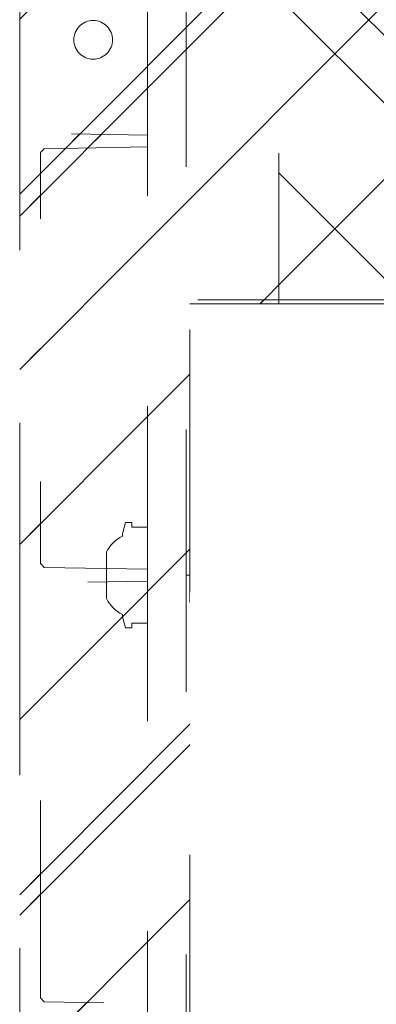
# Model space of a CAD drawing. Header units: inches. Extents: x -522 to -243, y -71 to 49.
# Tile 7 of 54: x -310.12 to -308.31, y -12.48 to -7.48. Entities that reach past the tile are written whole.
import ezdxf

# ---------------------------------------------------------------- set-up
doc = ezdxf.new("R2010")
doc.units = ezdxf.units.IN
doc.header["$LTSCALE"] = 32
doc.header["$MEASUREMENT"] = 0
doc.header["$PDMODE"] = 1
doc.header["$PDSIZE"] = -2
doc.linetypes.add('Dash Style-1', pattern=[0.083328, 0.041656, -0.041672])
for name, color, linetype, lineweight in [('Black', 7, 'Continuous', 18), ('DashLine', 7, 'Dash Style-1', 13), ('DashLineFill', 7, 'Dash Style-1', 13), ('Drawing', 7, 'Continuous', 18), ('Metal-DeskStructure', 7, 'Continuous', 13), ('None', 7, 'Continuous', 18), ('SolidLine', 7, 'Continuous', 15)]:
    doc.layers.add(name, color=color, linetype=linetype, lineweight=lineweight)
doc.layers.add('Notes', color=1, linetype='Continuous', lineweight=18, true_color=0xff0000)
pattern_1 = [(45, (0, 0), (-1.613, 1.9357), []), (45, (-1.0608, 1.0608), (-0.472346, 0.416761), [])]

# ---------------------------------------------------------------- blocks, each defined once
blk = doc.blocks.new('1BRPT9-Bracket (2D)')
at = {"layer": 'DashLineFill', "linetype": 'Continuous', "lineweight": 13}
h = blk.add_hatch(dxfattribs=at)
h.set_pattern_fill('Steel', color=253, style=0, pattern_type=2)
h.set_pattern_definition(pattern_1)
edge = h.paths.add_edge_path()
edge.add_line((-2.3221, -8.7402), (-2.3221, 8.7402))
edge.add_line((-2.3221, 8.7402), (1.6779, 8.7402))
edge.add_arc((1.6779, 8.4882), 0.252, 0, 90, ccw=False)
edge.add_line((1.9299, 8.4882), (1.9299, 7.4803))
edge.add_line((1.9299, 7.4803), (2.3236, 7.4611))
edge.add_line((2.3236, 7.4611), (2.3236, -7.4803))
edge.add_line((2.3236, -7.4803), (1.9299, -7.4803))
edge.add_line((1.9299, -7.4803), (1.9299, -8.4882))
edge.add_arc((1.6779, -8.4882), 0.252, -90, 0, ccw=False)
edge.add_line((1.6779, -8.7402), (-2.3221, -8.7402))
h = blk.add_hatch(dxfattribs=at)
h.set_pattern_fill('Steel', color=253, style=0, pattern_type=2)
h.set_pattern_definition(pattern_1)
h.paths.add_polyline_path([(-1.3378, 0.6004), (-1.3291, 0.6), (-1.3205, 0.5987), (-1.3121, 0.5966), (-1.3039, 0.5937), (-1.2961, 0.5899), (-1.2886, 0.5855), (-1.2816, 0.5803), (-1.2752, 0.5744), (-1.2693, 0.568), (-1.2642, 0.561), (-1.2597, 0.5536), (-1.256, 0.5457), (-1.253, 0.5375), (-1.2509, 0.5291), (-1.2497, 0.5205), (-1.2492, 0.5118), (-1.2497, 0.5031), (-1.2509, 0.4945), (-1.253, 0.4861), (-1.256, 0.4779), (-1.2597, 0.4701), (-1.2642, 0.4626), (-1.2693, 0.4556), (-1.2752, 0.4492), (-1.2816, 0.4433), (-1.2886, 0.4382), (-1.2961, 0.4337), (-1.3039, 0.43), (-1.3121, 0.427), (-1.3205, 0.4249), (-1.3291, 0.4237), (-1.3378, 0.4232), (-1.3465, 0.4237), (-1.3551, 0.4249), (-1.3635, 0.427), (-1.3717, 0.43), (-1.3796, 0.4337), (-1.387, 0.4382), (-1.394, 0.4433), (-1.4005, 0.4492), (-1.4063, 0.4556), (-1.4115, 0.4626), (-1.4159, 0.4701), (-1.4197, 0.4779), (-1.4226, 0.4861), (-1.4247, 0.4945), (-1.426, 0.5031), (-1.4264, 0.5118), (-1.426, 0.5205), (-1.4247, 0.5291), (-1.4226, 0.5375), (-1.4197, 0.5457), (-1.4159, 0.5536), (-1.4115, 0.561), (-1.4063, 0.568), (-1.4005, 0.5744), (-1.394, 0.5803), (-1.387, 0.5855), (-1.3796, 0.5899), (-1.3717, 0.5937), (-1.3635, 0.5966), (-1.3551, 0.5987), (-1.3465, 0.6)])
h = blk.add_hatch(dxfattribs=at)
h.set_pattern_fill('Steel', color=253, style=0, pattern_type=2)
h.set_pattern_definition(pattern_1)
h.paths.add_polyline_path([(-1.3378, -0.6196), (-1.3465, -0.6191), (-1.3551, -0.6179), (-1.3635, -0.6158), (-1.3717, -0.6128), (-1.3796, -0.6091), (-1.387, -0.6046), (-1.394, -0.5995), (-1.4005, -0.5936), (-1.4063, -0.5872), (-1.4115, -0.5802), (-1.4159, -0.5727), (-1.4197, -0.5649), (-1.4226, -0.5567), (-1.4247, -0.5483), (-1.426, -0.5397), (-1.4264, -0.531), (-1.426, -0.5223), (-1.4247, -0.5137), (-1.4226, -0.5053), (-1.4197, -0.4971), (-1.4159, -0.4892), (-1.4115, -0.4818), (-1.4063, -0.4748), (-1.4005, -0.4684), (-1.394, -0.4625), (-1.387, -0.4573), (-1.3796, -0.4529), (-1.3717, -0.4492), (-1.3635, -0.4462), (-1.3551, -0.4441), (-1.3465, -0.4428), (-1.3378, -0.4424), (-1.3291, -0.4428), (-1.3205, -0.4441), (-1.3121, -0.4462), (-1.3039, -0.4492), (-1.2961, -0.4529), (-1.2886, -0.4573), (-1.2816, -0.4625), (-1.2752, -0.4684), (-1.2693, -0.4748), (-1.2642, -0.4818), (-1.2597, -0.4892), (-1.256, -0.4971), (-1.253, -0.5053), (-1.2509, -0.5137), (-1.2497, -0.5223), (-1.2492, -0.531), (-1.2497, -0.5397), (-1.2509, -0.5483), (-1.253, -0.5567), (-1.256, -0.5649), (-1.2597, -0.5727), (-1.2642, -0.5802), (-1.2693, -0.5872), (-1.2752, -0.5936), (-1.2816, -0.5995), (-1.2886, -0.6046), (-1.2961, -0.6091), (-1.3039, -0.6128), (-1.3121, -0.6158), (-1.3205, -0.6179), (-1.3291, -0.6191)])
at = {"layer": 'DashLineFill'}
blk.add_line((-2.1252, 8.7402), (-2.1252, -8.7402), dxfattribs=at)
at = {"layer": 'DashLineFill', "flags": 128}
blk.add_lwpolyline([(-2.3221, -8.7402), (-2.3221, 8.7402), (1.6779, 8.7402, -0.414214), (1.9299, 8.4882), (1.9299, 7.4803), (2.3236, 7.4611), (2.3236, -7.4803), (1.9299, -7.4803), (1.9299, -8.4882, -0.414214), (1.6779, -8.7402)], format="xyb", close=True, dxfattribs=at)
for points in [[(-1.3378, 0.6004), (-1.3291, 0.6), (-1.3205, 0.5987), (-1.3121, 0.5966), (-1.3039, 0.5937), (-1.2961, 0.5899), (-1.2886, 0.5855), (-1.2816, 0.5803), (-1.2752, 0.5744), (-1.2693, 0.568), (-1.2642, 0.561), (-1.2597, 0.5536), (-1.256, 0.5457), (-1.253, 0.5375), (-1.2509, 0.5291), (-1.2497, 0.5205), (-1.2492, 0.5118), (-1.2497, 0.5031), (-1.2509, 0.4945), (-1.253, 0.4861), (-1.256, 0.4779), (-1.2597, 0.4701), (-1.2642, 0.4626), (-1.2693, 0.4556), (-1.2752, 0.4492), (-1.2816, 0.4433), (-1.2886, 0.4382), (-1.2961, 0.4337), (-1.3039, 0.43), (-1.3121, 0.427), (-1.3205, 0.4249), (-1.3291, 0.4237), (-1.3378, 0.4232), (-1.3465, 0.4237), (-1.3551, 0.4249), (-1.3635, 0.427), (-1.3717, 0.43), (-1.3796, 0.4337), (-1.387, 0.4382), (-1.394, 0.4433), (-1.4005, 0.4492), (-1.4063, 0.4556), (-1.4115, 0.4626), (-1.4159, 0.4701), (-1.4197, 0.4779), (-1.4226, 0.4861), (-1.4247, 0.4945), (-1.426, 0.5031), (-1.4264, 0.5118), (-1.426, 0.5205), (-1.4247, 0.5291), (-1.4226, 0.5375), (-1.4197, 0.5457), (-1.4159, 0.5536), (-1.4115, 0.561), (-1.4063, 0.568), (-1.4005, 0.5744), (-1.394, 0.5803), (-1.387, 0.5855), (-1.3796, 0.5899), (-1.3717, 0.5937), (-1.3635, 0.5966), (-1.3551, 0.5987), (-1.3465, 0.6)], [(-1.3378, -0.6196), (-1.3465, -0.6191), (-1.3551, -0.6179), (-1.3635, -0.6158), (-1.3717, -0.6128), (-1.3796, -0.6091), (-1.387, -0.6046), (-1.394, -0.5995), (-1.4005, -0.5936), (-1.4063, -0.5872), (-1.4115, -0.5802), (-1.4159, -0.5727), (-1.4197, -0.5649), (-1.4226, -0.5567), (-1.4247, -0.5483), (-1.426, -0.5397), (-1.4264, -0.531), (-1.426, -0.5223), (-1.4247, -0.5137), (-1.4226, -0.5053), (-1.4197, -0.4971), (-1.4159, -0.4892), (-1.4115, -0.4818), (-1.4063, -0.4748), (-1.4005, -0.4684), (-1.394, -0.4625), (-1.387, -0.4573), (-1.3796, -0.4529), (-1.3717, -0.4492), (-1.3635, -0.4462), (-1.3551, -0.4441), (-1.3465, -0.4428), (-1.3378, -0.4424), (-1.3291, -0.4428), (-1.3205, -0.4441), (-1.3121, -0.4462), (-1.3039, -0.4492), (-1.2961, -0.4529), (-1.2886, -0.4573), (-1.2816, -0.4625), (-1.2752, -0.4684), (-1.2693, -0.4748), (-1.2642, -0.4818), (-1.2597, -0.4892), (-1.256, -0.4971), (-1.253, -0.5053), (-1.2509, -0.5137), (-1.2497, -0.5223), (-1.2492, -0.531), (-1.2497, -0.5397), (-1.2509, -0.5483), (-1.253, -0.5567), (-1.256, -0.5649), (-1.2597, -0.5727), (-1.2642, -0.5802), (-1.2693, -0.5872), (-1.2752, -0.5936), (-1.2816, -0.5995), (-1.2886, -0.6046), (-1.2961, -0.6091), (-1.3039, -0.6128), (-1.3121, -0.6158), (-1.3205, -0.6179), (-1.3291, -0.6191)]]:
    blk.add_lwpolyline(points, close=True, dxfattribs=at)
blk = doc.blocks.new('1BRPT8_Cover (2D)')
at = {"layer": 'DashLineFill', "linetype": 'Continuous', "lineweight": 13}
h = blk.add_hatch(dxfattribs=at)
h.set_pattern_fill('Steel', color=253, style=0, pattern_type=2)
h.set_pattern_definition(pattern_1)
h.paths.add_polyline_path([(-1.5945, -8.7638), (-2.3228, -8.7638), (-2.3228, -8.7511), (-2.8261, -8.7423), (-2.8664, -8.7028), (-2.8664, -6.673), (-2.8472, -6.6533), (-2.3228, -6.6441), (-2.3228, -6.5842), (-2.8472, -6.5751), (-2.8664, -6.5554), (-2.8664, -4.4682), (-2.8472, -4.4486), (-2.3228, -4.4394), (-2.3228, -4.3795), (-2.8472, -4.3703), (-2.8664, -4.3507), (-2.8664, -2.2635), (-2.8472, -2.2438), (-2.3228, -2.2347), (-2.3228, -2.1748), (-2.8472, -2.1656), (-2.8664, -2.1459), (-2.8664, -0.0588), (-2.8472, -0.0391), (-2.3228, -0.03), (-2.3228, 0.03), (-2.8472, 0.0391), (-2.8664, 0.0588), (-2.8664, 2.1459), (-2.8472, 2.1656), (-2.3228, 2.1748), (-2.3228, 2.2347), (-2.8472, 2.2438), (-2.8664, 2.2635), (-2.8664, 4.3507), (-2.8472, 4.3703), (-2.3228, 4.3795), (-2.3228, 4.4394), (-2.8472, 4.4486), (-2.8664, 4.4682), (-2.8655, 6.5554), (-2.8472, 6.5751), (-2.3228, 6.5842), (-2.3228, 6.6441), (-2.8472, 6.6533), (-2.8664, 6.673), (-2.8664, 8.7028), (-2.8261, 8.7423), (-1.5945, 8.7638), (-1.5945, 8.8583), (-2.9724, 8.8583), (-2.9724, -8.8583), (-1.5945, -8.8583)])
h = blk.add_hatch(dxfattribs=at)
h.set_pattern_fill('Steel', color=253, style=0, pattern_type=2)
h.set_pattern_definition(pattern_1)
h.paths.add_polyline_path([(-2.3228, 8.8583), (-2.3228, -8.8583), (-2.9724, -8.8583), (-2.9724, 8.8583)])
at = {"layer": 'DashLineFill', "flags": 128}
for points in [[(-1.5945, -8.7638), (-2.3228, -8.7638), (-2.3228, -8.7511), (-2.8261, -8.7423), (-2.8664, -8.7028), (-2.8664, -6.673), (-2.8472, -6.6533), (-2.3228, -6.6441), (-2.3228, -6.5842), (-2.8472, -6.5751), (-2.8664, -6.5554), (-2.8664, -4.4682), (-2.8472, -4.4486), (-2.3228, -4.4394), (-2.3228, -4.3795), (-2.8472, -4.3703), (-2.8664, -4.3507), (-2.8664, -2.2635), (-2.8472, -2.2438), (-2.3228, -2.2347), (-2.3228, -2.1748), (-2.8472, -2.1656), (-2.8664, -2.1459), (-2.8664, -0.0588), (-2.8472, -0.0391), (-2.3228, -0.03), (-2.3228, 0.03), (-2.8472, 0.0391), (-2.8664, 0.0588), (-2.8664, 2.1459), (-2.8472, 2.1656), (-2.3228, 2.1748), (-2.3228, 2.2347), (-2.8472, 2.2438), (-2.8664, 2.2635), (-2.8664, 4.3507), (-2.8472, 4.3703), (-2.3228, 4.3795), (-2.3228, 4.4394), (-2.8472, 4.4486), (-2.8664, 4.4682), (-2.8655, 6.5554), (-2.8472, 6.5751), (-2.3228, 6.5842), (-2.3228, 6.6441), (-2.8472, 6.6533), (-2.8664, 6.673), (-2.8664, 8.7028), (-2.8261, 8.7423), (-1.5945, 8.7638), (-1.5945, 8.8583), (-2.9724, 8.8583), (-2.9724, -8.8583), (-1.5945, -8.8583)], [(-2.3228, 8.8583), (-2.3228, -8.8583), (-2.9724, -8.8583), (-2.9724, 8.8583)]]:
    blk.add_lwpolyline(points, close=True, dxfattribs=at)
at = {"layer": 'SolidLine', "flags": 128}
blk.add_lwpolyline([(-2.5, 2.7185), (-2.5005, 2.7089), (-2.5019, 2.6993), (-2.5042, 2.6899), (-2.5075, 2.6808), (-2.5116, 2.6721), (-2.5166, 2.6638), (-2.5223, 2.6561), (-2.5288, 2.6489), (-2.536, 2.6424), (-2.5437, 2.6367), (-2.552, 2.6317), (-2.5608, 2.6276), (-2.5699, 2.6243), (-2.5792, 2.622), (-2.5888, 2.6206), (-2.5984, 2.6201), (-2.6081, 2.6206), (-2.6176, 2.622), (-2.627, 2.6243), (-2.6361, 2.6276), (-2.6448, 2.6317), (-2.6531, 2.6367), (-2.6609, 2.6424), (-2.668, 2.6489), (-2.6745, 2.6561), (-2.6803, 2.6638), (-2.6852, 2.6721), (-2.6894, 2.6808), (-2.6926, 2.6899), (-2.695, 2.6993), (-2.6964, 2.7089), (-2.6969, 2.7185), (-2.6964, 2.7282), (-2.695, 2.7377), (-2.6926, 2.7471), (-2.6894, 2.7562), (-2.6852, 2.7649), (-2.6803, 2.7732), (-2.6745, 2.7809), (-2.668, 2.7881), (-2.6609, 2.7946), (-2.6531, 2.8003), (-2.6448, 2.8053), (-2.6361, 2.8094), (-2.627, 2.8127), (-2.6176, 2.815), (-2.6081, 2.8165), (-2.5984, 2.8169), (-2.5888, 2.8165), (-2.5792, 2.815), (-2.5699, 2.8127), (-2.5608, 2.8094), (-2.552, 2.8053), (-2.5437, 2.8003), (-2.536, 2.7946), (-2.5288, 2.7881), (-2.5223, 2.7809), (-2.5166, 2.7732), (-2.5116, 2.7649), (-2.5075, 2.7562), (-2.5042, 2.7471), (-2.5019, 2.7377), (-2.5005, 2.7282)], close=True, dxfattribs=at)
blk = doc.blocks.new('Group-11')
at = {"layer": 'Metal-DeskStructure', "color": 7}
blk.add_open_spline([(-0.563, -0.4031), (-0.563, -0.4084), (-0.567, -0.4164), (-0.5762, -0.4217), (-0.5934, -0.4243), (-0.6185, -0.4243), (-0.6344, -0.4203), (-0.6437, -0.4164), (-0.6476, -0.4071), (-0.6476, -0.2009), (-0.6476, 0), (-0.8593, 0), (-1.0709, 0), (-1.0709, -0.2009), (-1.0709, -0.4071), (-1.0748, -0.4164), (-1.0841, -0.4203), (-1.1013, -0.4243), (-1.1251, -0.4243), (-1.1423, -0.4217), (-1.1515, -0.4164), (-1.1555, -0.4084), (-1.1555, 0), (-1.1555, 0.4084), (-1.1515, 0.4164), (-1.1423, 0.4217), (-1.1251, 0.4243), (-1.1013, 0.4243), (-1.0841, 0.4217), (-1.0748, 0.4164), (-1.0709, 0.4097), (-1.0709, 0.2446), (-1.0709, 0.0849), (-0.8593, 0.0849), (-0.6476, 0.0849), (-0.6476, 0.2446), (-0.6476, 0.4097), (-0.6437, 0.4164), (-0.6344, 0.4217), (-0.6185, 0.4243), (-0.5934, 0.4243), (-0.5762, 0.4217), (-0.567, 0.4164), (-0.563, 0.4084), (-0.563, 0), (-0.563, -0.4031)], degree=2, knots=[0, 0, 0, 0.0023, 0.004599, 0.006899, 0.009198, 0.011753, 0.014308, 0.016863, 0.019418, 0.116187, 0.116187, 0.218123, 0.218123, 0.314892, 0.317447, 0.320002, 0.322557, 0.325112, 0.327667, 0.330222, 0.332777, 0.335332, 0.52951, 0.532065, 0.53462, 0.537175, 0.53973, 0.542285, 0.54484, 0.547395, 0.54995, 0.626918, 0.626918, 0.728853, 0.728853, 0.805822, 0.808377, 0.810932, 0.813487, 0.816042, 0.818342, 0.820641, 0.822941, 0.82524, 1, 1, 1], dxfattribs=at)
blk = doc.blocks.new('Group-12')
at = {"layer": 'Metal-DeskStructure', "color": 7, "flags": 128}
blk.add_lwpolyline([(0.8051, 0.3242), (0.657, -0.1001), (0.9546, -0.1001)], close=True, dxfattribs=at)
at = {"layer": 'Metal-DeskStructure', "color": 7}
blk.add_open_spline([(1.1741, -0.3918), (1.1847, -0.421), (1.1688, -0.4369), (1.145, -0.4396), (1.104, -0.4396), (1.0789, -0.4369), (1.067, -0.4329), (1.0604, -0.4237), (1.0577, -0.417), (1.0214, -0.301), (0.985, -0.185), (0.8071, -0.185), (0.6292, -0.185), (0.5942, -0.2997), (0.5591, -0.4144), (0.5565, -0.421), (0.5499, -0.4303), (0.5379, -0.4369), (0.5141, -0.4396), (0.4771, -0.4396), (0.452, -0.4356), (0.4427, -0.425), (0.4427, -0.4051), (0.448, -0.3905), (0.5915, 0.0007), (0.735, 0.3918), (0.7377, 0.3971), (0.7469, 0.4038), (0.7628, 0.4077), (0.7892, 0.4091), (0.8302, 0.4091), (0.858, 0.4077), (0.8752, 0.4038), (0.8845, 0.3971), (0.8871, 0.3918), (1.0306, 0), (1.1741, -0.3918)], degree=2, knots=[0, 0, 0, 0.015953, 0.02393, 0.031906, 0.039384, 0.046862, 0.054341, 0.061819, 0.061819, 0.189198, 0.189198, 0.375552, 0.375552, 0.501195, 0.501195, 0.508673, 0.516151, 0.523629, 0.531107, 0.538585, 0.546064, 0.553543, 0.561021, 0.561021, 0.761848, 0.761848, 0.764705, 0.767562, 0.770419, 0.773275, 0.776323, 0.77937, 0.782417, 0.785464, 0.785464, 1, 1, 1], dxfattribs=at)
blk = doc.blocks.new('TL14_lower_leg (2D)')
at = {"layer": 'DashLine', "flags": 128}
for points in [[(0, 1.378), (0.1351, 1.3713), (0.2688, 1.3515), (0.4, 1.3186), (0.5273, 1.2731), (0.6496, 1.2152), (0.7655, 1.1457), (0.8742, 1.0652), (0.9744, 0.9744), (1.0652, 0.8742), (1.1457, 0.7655), (1.2152, 0.6496), (1.2731, 0.5273), (1.3186, 0.4), (1.3515, 0.2688), (1.3713, 0.1351), (1.378, 0), (1.3713, -0.1351), (1.3515, -0.2688), (1.3186, -0.4), (1.2731, -0.5273), (1.2152, -0.6496), (1.1457, -0.7655), (1.0652, -0.8742), (0.9744, -0.9744), (0.8742, -1.0652), (0.7655, -1.1457), (0.6496, -1.2152), (0.5273, -1.2731), (0.4, -1.3186), (0.2688, -1.3515), (0.1351, -1.3713), (0, -1.378), (-0.1351, -1.3713), (-0.2688, -1.3515), (-0.4, -1.3186), (-0.5273, -1.2731), (-0.6496, -1.2152), (-0.7655, -1.1457), (-0.8742, -1.0652), (-0.9744, -0.9744), (-1.0652, -0.8742), (-1.1457, -0.7655), (-1.2152, -0.6496), (-1.2731, -0.5273), (-1.3186, -0.4), (-1.3515, -0.2688), (-1.3713, -0.1351), (-1.378, 0), (-1.3713, 0.1351), (-1.3515, 0.2688), (-1.3186, 0.4), (-1.2731, 0.5273), (-1.2152, 0.6496), (-1.1457, 0.7655), (-1.0652, 0.8742), (-0.9744, 0.9744), (-0.8742, 1.0652), (-0.7655, 1.1457), (-0.6496, 1.2152), (-0.5273, 1.2731), (-0.4, 1.3186), (-0.2688, 1.3515), (-0.1351, 1.3713)], [(-0.7087, 0.8701), (-0.6928, 0.8693), (-0.6772, 0.867), (-0.6618, 0.8631), (-0.6469, 0.8578), (-0.6326, 0.851), (-0.619, 0.8429), (-0.6063, 0.8334), (-0.5945, 0.8228), (-0.5839, 0.8111), (-0.5744, 0.7983), (-0.5663, 0.7848), (-0.5595, 0.7704), (-0.5542, 0.7555), (-0.5503, 0.7402), (-0.548, 0.7245), (-0.5472, 0.7087), (-0.548, 0.6928), (-0.5503, 0.6772), (-0.5542, 0.6618), (-0.5595, 0.6469), (-0.5663, 0.6326), (-0.5744, 0.619), (-0.5839, 0.6063), (-0.5945, 0.5945), (-0.6063, 0.5839), (-0.619, 0.5744), (-0.6326, 0.5663), (-0.6469, 0.5595), (-0.6618, 0.5542), (-0.6772, 0.5503), (-0.6928, 0.548), (-0.7087, 0.5472), (-0.7245, 0.548), (-0.7402, 0.5503), (-0.7555, 0.5542), (-0.7704, 0.5595), (-0.7848, 0.5663), (-0.7983, 0.5744), (-0.8111, 0.5839), (-0.8228, 0.5945), (-0.8334, 0.6063), (-0.8429, 0.619), (-0.851, 0.6326), (-0.8578, 0.6469), (-0.8631, 0.6618), (-0.867, 0.6772), (-0.8693, 0.6928), (-0.8701, 0.7087), (-0.8693, 0.7245), (-0.867, 0.7402), (-0.8631, 0.7555), (-0.8578, 0.7704), (-0.851, 0.7848), (-0.8429, 0.7983), (-0.8334, 0.8111), (-0.8228, 0.8228), (-0.8111, 0.8334), (-0.7983, 0.8429), (-0.7848, 0.851), (-0.7704, 0.8578), (-0.7555, 0.8631), (-0.7402, 0.867), (-0.7245, 0.8693)], [(0.7087, 0.8701), (0.7245, 0.8693), (0.7402, 0.867), (0.7555, 0.8631), (0.7704, 0.8578), (0.7848, 0.851), (0.7983, 0.8429), (0.8111, 0.8334), (0.8228, 0.8228), (0.8334, 0.8111), (0.8429, 0.7983), (0.851, 0.7848), (0.8578, 0.7704), (0.8631, 0.7555), (0.867, 0.7402), (0.8693, 0.7245), (0.8701, 0.7087), (0.8693, 0.6928), (0.867, 0.6772), (0.8631, 0.6618), (0.8578, 0.6469), (0.851, 0.6326), (0.8429, 0.619), (0.8334, 0.6063), (0.8228, 0.5945), (0.8111, 0.5839), (0.7983, 0.5744), (0.7848, 0.5663), (0.7704, 0.5595), (0.7555, 0.5542), (0.7402, 0.5503), (0.7245, 0.548), (0.7087, 0.5472), (0.6928, 0.548), (0.6772, 0.5503), (0.6618, 0.5542), (0.6469, 0.5595), (0.6326, 0.5663), (0.619, 0.5744), (0.6063, 0.5839), (0.5945, 0.5945), (0.5839, 0.6063), (0.5744, 0.619), (0.5663, 0.6326), (0.5595, 0.6469), (0.5542, 0.6618), (0.5503, 0.6772), (0.548, 0.6928), (0.5472, 0.7087), (0.548, 0.7245), (0.5503, 0.7402), (0.5542, 0.7555), (0.5595, 0.7704), (0.5663, 0.7848), (0.5744, 0.7983), (0.5839, 0.8111), (0.5945, 0.8228), (0.6063, 0.8334), (0.619, 0.8429), (0.6326, 0.851), (0.6469, 0.8578), (0.6618, 0.8631), (0.6772, 0.867), (0.6928, 0.8693)], [(-0.7087, -0.5472), (-0.6928, -0.548), (-0.6772, -0.5503), (-0.6618, -0.5542), (-0.6469, -0.5595), (-0.6326, -0.5663), (-0.619, -0.5744), (-0.6063, -0.5839), (-0.5945, -0.5945), (-0.5839, -0.6063), (-0.5744, -0.619), (-0.5663, -0.6326), (-0.5595, -0.6469), (-0.5542, -0.6618), (-0.5503, -0.6772), (-0.548, -0.6928), (-0.5472, -0.7087), (-0.548, -0.7245), (-0.5503, -0.7402), (-0.5542, -0.7555), (-0.5595, -0.7704), (-0.5663, -0.7848), (-0.5744, -0.7983), (-0.5839, -0.8111), (-0.5945, -0.8228), (-0.6063, -0.8334), (-0.619, -0.8429), (-0.6326, -0.851), (-0.6469, -0.8578), (-0.6618, -0.8631), (-0.6772, -0.867), (-0.6928, -0.8693), (-0.7087, -0.8701), (-0.7245, -0.8693), (-0.7402, -0.867), (-0.7555, -0.8631), (-0.7704, -0.8578), (-0.7848, -0.851), (-0.7983, -0.8429), (-0.8111, -0.8334), (-0.8228, -0.8228), (-0.8334, -0.8111), (-0.8429, -0.7983), (-0.851, -0.7848), (-0.8578, -0.7704), (-0.8631, -0.7555), (-0.867, -0.7402), (-0.8693, -0.7245), (-0.8701, -0.7087), (-0.8693, -0.6928), (-0.867, -0.6772), (-0.8631, -0.6618), (-0.8578, -0.6469), (-0.851, -0.6326), (-0.8429, -0.619), (-0.8334, -0.6063), (-0.8228, -0.5945), (-0.8111, -0.5839), (-0.7983, -0.5744), (-0.7848, -0.5663), (-0.7704, -0.5595), (-0.7555, -0.5542), (-0.7402, -0.5503), (-0.7245, -0.548)], [(0.7087, -0.5472), (0.7245, -0.548), (0.7402, -0.5503), (0.7555, -0.5542), (0.7704, -0.5595), (0.7848, -0.5663), (0.7983, -0.5744), (0.8111, -0.5839), (0.8228, -0.5945), (0.8334, -0.6063), (0.8429, -0.619), (0.851, -0.6326), (0.8578, -0.6469), (0.8631, -0.6618), (0.867, -0.6772), (0.8693, -0.6928), (0.8701, -0.7087), (0.8693, -0.7245), (0.867, -0.7402), (0.8631, -0.7555), (0.8578, -0.7704), (0.851, -0.7848), (0.8429, -0.7983), (0.8334, -0.8111), (0.8228, -0.8228), (0.8111, -0.8334), (0.7983, -0.8429), (0.7848, -0.851), (0.7704, -0.8578), (0.7555, -0.8631), (0.7402, -0.867), (0.7245, -0.8693), (0.7087, -0.8701), (0.6928, -0.8693), (0.6772, -0.867), (0.6618, -0.8631), (0.6469, -0.8578), (0.6326, -0.851), (0.619, -0.8429), (0.6063, -0.8334), (0.5945, -0.8228), (0.5839, -0.8111), (0.5744, -0.7983), (0.5663, -0.7848), (0.5595, -0.7704), (0.5542, -0.7555), (0.5503, -0.7402), (0.548, -0.7245), (0.5472, -0.7087), (0.548, -0.6928), (0.5503, -0.6772), (0.5542, -0.6618), (0.5595, -0.6469), (0.5663, -0.6326), (0.5744, -0.619), (0.5839, -0.6063), (0.5945, -0.5945), (0.6063, -0.5839), (0.619, -0.5744), (0.6326, -0.5663), (0.6469, -0.5595), (0.6618, -0.5542), (0.6772, -0.5503), (0.6928, -0.548)]]:
    blk.add_lwpolyline(points, close=True, dxfattribs=at)
at = {"layer": 'DashLine', "linetype": 'Continuous', "lineweight": 5}
blk.add_point((0, 0), dxfattribs=at)
at = {"layer": 'Metal-DeskStructure', "color": 7}
for name in ['Group-11', 'Group-12']:
    blk.add_blockref(name, (0, 0), dxfattribs=at)
blk = doc.blocks.new('Group-13')
at = {"layer": 'DashLineFill', "linetype": 'Continuous', "lineweight": 13}
h = blk.add_hatch(dxfattribs=at)
h.set_pattern_fill('Steel', color=253, style=0, pattern_type=2)
h.set_pattern_definition(pattern_1)
h.paths.add_polyline_path([(-2.0669, 1.3976), (2.0669, 1.3976), (2.0669, 0.1378), (2.1063, 0.1378), (2.1063, -0.1378), (2.0669, -0.1378), (2.0669, -5.2756), (2.1063, -5.2756), (2.1063, -5.5512), (2.0669, -5.5512), (2.0669, -5.8268), (-2.0669, -5.8268), (-2.0669, -5.5512), (-2.1063, -5.5512), (-2.1063, -5.2756), (-2.0669, -5.2756), (-2.0669, -0.1378), (-2.1063, -0.1378), (-2.1063, 0.1378), (-2.0669, 0.1378)])
at = {"layer": 'DashLineFill', "flags": 128}
blk.add_lwpolyline([(-2.0669, 1.3976), (2.0669, 1.3976), (2.0669, 0.1378), (2.1063, 0.1378), (2.1063, -0.1378), (2.0669, -0.1378), (2.0669, -5.2756), (2.1063, -5.2756), (2.1063, -5.5512), (2.0669, -5.5512), (2.0669, -5.8268), (-2.0669, -5.8268), (-2.0669, -5.5512), (-2.1063, -5.5512), (-2.1063, -5.2756), (-2.0669, -5.2756), (-2.0669, -0.1378), (-2.1063, -0.1378), (-2.1063, 0.1378), (-2.0669, 0.1378)], close=True, dxfattribs=at)
blk = doc.blocks.new('TL14_upper_leg (2D)')
at = {"layer": 'DashLine', "flags": 128}
blk.add_lwpolyline([(0, 1.2205), (0.1196, 1.2146), (0.2381, 1.197), (0.3543, 1.1679), (0.4671, 1.1276), (0.5753, 1.0764), (0.6781, 1.0148), (0.7743, 0.9434), (0.863, 0.863), (0.9434, 0.7743), (1.0148, 0.6781), (1.0764, 0.5753), (1.1276, 0.4671), (1.1679, 0.3543), (1.197, 0.2381), (1.2146, 0.1196), (1.2205, 0), (1.2146, -0.1196), (1.197, -0.2381), (1.1679, -0.3543), (1.1276, -0.4671), (1.0764, -0.5753), (1.0148, -0.6781), (0.9434, -0.7743), (0.863, -0.863), (0.7743, -0.9434), (0.6781, -1.0148), (0.5753, -1.0764), (0.4671, -1.1276), (0.3543, -1.1679), (0.2381, -1.197), (0.1196, -1.2146), (0, -1.2205), (-0.1196, -1.2146), (-0.2381, -1.197), (-0.3543, -1.1679), (-0.4671, -1.1276), (-0.5753, -1.0764), (-0.6781, -1.0148), (-0.7743, -0.9434), (-0.863, -0.863), (-0.9434, -0.7743), (-1.0148, -0.6781), (-1.0764, -0.5753), (-1.1276, -0.4671), (-1.1679, -0.3543), (-1.197, -0.2381), (-1.2146, -0.1196), (-1.2205, 0), (-1.2146, 0.1196), (-1.197, 0.2381), (-1.1679, 0.3543), (-1.1276, 0.4671), (-1.0764, 0.5753), (-1.0148, 0.6781), (-0.9434, 0.7743), (-0.863, 0.863), (-0.7743, 0.9434), (-0.6781, 1.0148), (-0.5753, 1.0764), (-0.4671, 1.1276), (-0.3543, 1.1679), (-0.2381, 1.197), (-0.1196, 1.2146)], close=True, dxfattribs=at)
at = {"layer": 'Notes'}
blk.add_line((-2.126, 0), (2.126, 0), dxfattribs=at)
at = {"layer": 'SolidLine', "flags": 128}
blk.add_lwpolyline([(-2.3228, 0.2437), (-2.4016, 0.2437), (-2.4016, 0.2677), (-2.4341, 0.2677), (-2.4493, 0.2108), (-2.4493, 0.1992, 0.157975), (-2.5315, 0.1181), (-2.5315, -0.1181, 0.156027), (-2.4493, -0.1991), (-2.4493, -0.2108), (-2.4341, -0.2677), (-2.4016, -0.2677), (-2.4016, -0.2437), (-2.3228, -0.2437)], format="xyb", close=True, dxfattribs=at)
at = {"layer": 'DashLine', "color": 7}
blk.add_blockref('Group-13', (0, 0), dxfattribs=at)
blk = doc.blocks.new('1BRPT0-T_Foot (2D)')
at = {"layer": 'DashLineFill', "linetype": 'Continuous', "lineweight": 13}
h = blk.add_hatch(dxfattribs=at)
h.set_pattern_fill('Steel', color=253, style=0, pattern_type=2)
h.set_pattern_definition(pattern_1)
edge = h.paths.add_edge_path()
edge.add_arc((-11.5079, 1.1535), 0.5, 90, 180, ccw=False)
edge.add_line((-11.5079, 1.6535), (11.5079, 1.6535))
edge.add_arc((11.5079, 1.1535), 0.5, 0, 90, ccw=False)
edge.add_line((12.0079, 1.1535), (12.0079, -1.1535))
edge.add_arc((11.5079, -1.1535), 0.5, 270, 360, ccw=False)
edge.add_line((11.5079, -1.6535), (-11.5079, -1.6535))
edge.add_arc((-11.5079, -1.1535), 0.5, 180, 270, ccw=False)
edge.add_line((-12.0079, -1.1535), (-12.0079, 1.1535))
at = {"layer": 'DashLineFill', "flags": 128}
blk.add_lwpolyline([(-12.0079, 1.1535, -0.414214), (-11.5079, 1.6535), (11.5079, 1.6535, -0.414214), (12.0079, 1.1535), (12.0079, -1.1535, -0.414214), (11.5079, -1.6535), (-11.5079, -1.6535, -0.414214), (-12.0079, -1.1535)], format="xyb", close=True, dxfattribs=at)
blk = doc.blocks.new('SlateLegLocator-C')
at = {"color": 255, "linetype": 'Dash Style-1', "lineweight": 5}
blk.add_wipeout([(-2.1063, 1.378), (2.1063, 1.378), (2.1063, -5.8071), (-2.1063, -5.8071)], dxfattribs=at).dxf.layer = 'Black'
at = {"layer": 'Black', "linetype": 'Dash Style-1', "lineweight": 5, "flags": 128}
blk.add_lwpolyline([(-2.1063, 1.378), (2.1063, 1.378), (2.1063, -5.8071), (-2.1063, -5.8071)], close=True, dxfattribs=at)
blk = doc.blocks.new('Group-41')
at = {"layer": 'SolidLine', "color": 7, "rotation": 90}
for name in ['1BRPT9-Bracket (2D)', 'TL14_upper_leg (2D)', 'TL14_lower_leg (2D)', '1BRPT8_Cover (2D)']:
    blk.add_blockref(name, (9.2126, -57.5984), dxfattribs=at)
at = {"layer": 'SolidLine', "color": 7}
blk.add_blockref('1BRPT0-T_Foot (2D)', (9.2126, -57.5984), dxfattribs=at)
at = {"layer": 'Notes', "color": 7, "rotation": 90}
blk.add_blockref('SlateLegLocator-C', (9.2126, -57.5984), dxfattribs=at)
blk = doc.blocks.new('SL Huddle Table (2D)')
at = {"layer": 'None'}
blk.add_blockref('Group-41', (0, 0), dxfattribs=at)
at = {"layer": 'Drawing', "color": 0, "flags": 1}
for tag in ['Tag', 'Catalog', 'Option1', 'Option2', 'Option3', 'Option4', 'Option5', 'Option6', 'Option7', 'Option8', 'Option9', 'Option10', 'Option11', 'Option12', 'Custom', 'FinishGroup', 'Discount', 'Item2', 'Item3', 'Item6', 'Item8', 'Item9', 'Item10', 'Item12', 'Item13', 'Item16', 'Item18', 'Item19', 'Item20', 'Item21', 'Item22', 'Item23', 'Item24', 'Item25', 'Item1', 'Item4', 'Item5', 'Item7', 'Item11', 'Item14', 'Item15', 'Item17']:
    blk.add_attdef(tag, (34.3176, -16.332), '', height=0.00709, dxfattribs=at)

msp = doc.modelspace()

# ---------------------------------------------------------------- block references
at = {"layer": 'Drawing', "rotation": 270}
msp.add_blockref('SL Huddle Table (2D)', (-249.5512, -1.093), dxfattribs=at)

doc.saveas('drawing.dxf')
